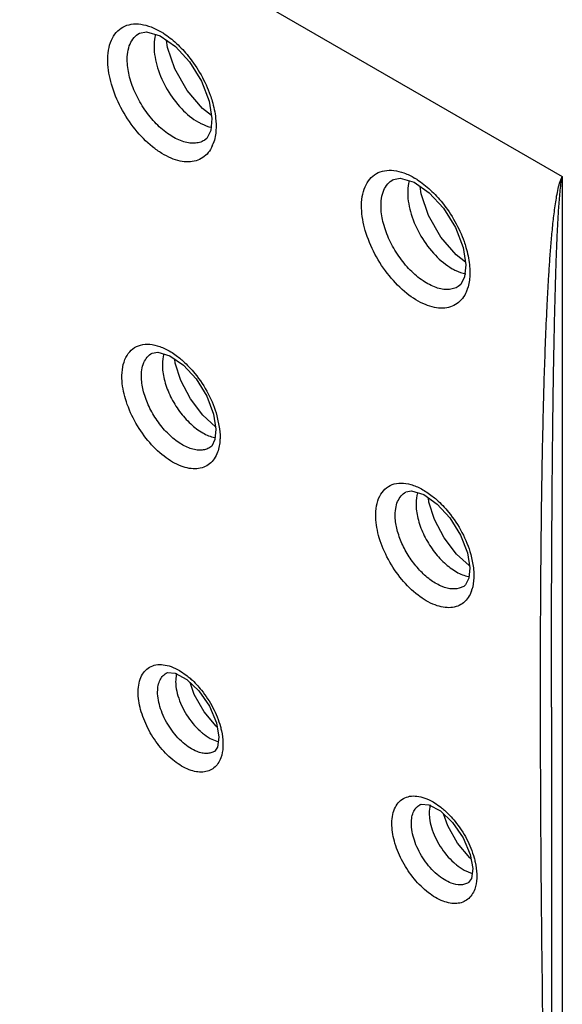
# Model space of a CAD drawing. Header units: inches. Extents: x 0 to 34, y 0 to 22.
# Tile 29 of 155: x 15.292 to 15.487, y 18.774 to 19.129. Entities that reach past the tile are written whole.
import ezdxf

# ---------------------------------------------------------------- set-up
doc = ezdxf.new("R2010")
doc.units = ezdxf.units.IN
doc.header["$LTSCALE"] = 1.87
doc.header["$MEASUREMENT"] = 0
doc.layers.get('0').update_dxf_attribs({"linetype": 'CONTINUOUS'})

msp = doc.modelspace()

# ---------------------------------------------------------------- linework, layer by layer
at = {"color": 7, "linetype": 'CONTINUOUS'}
for p, q in [((14.8314733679, 19.4504446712), (15.4867256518, 19.0721102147)), ((15.3447007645, 19.1186019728), (15.3443759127, 19.1211872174)), ((15.3473526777, 19.1108429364), (15.3447007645, 19.1186019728)), ((15.3597501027, 19.0992462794), (15.3607185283, 19.0930076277)), ((15.3605537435, 19.0940691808), (15.3572648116, 19.0966193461)), ((15.3607186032, 19.0930048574), (15.3602627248, 19.0886499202)), ((15.3620447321, 19.0930943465), (15.3621854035, 19.0909723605)), ((15.3602627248, 19.0886499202), (15.3588483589, 19.0858647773)), ((15.3580129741, 19.0851720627), (15.3579980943, 19.0851630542)), ((15.3588483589, 19.0858647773), (15.3579996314, 19.0851648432)), ((15.4867256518, 19.0721102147), (15.4867256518, 18.4656522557)), ((15.4359229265, 19.0659392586), (15.4355900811, 19.0685840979)), ((15.4385764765, 19.0581807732), (15.4359229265, 19.0659392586)), ((15.451864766, 19.0413439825), (15.4484935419, 19.0439568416)), ((15.4510401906, 19.0466159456), (15.4520151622, 19.0403824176)), ((15.452015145, 19.0403794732), (15.4515812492, 19.0360930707)), ((15.4533401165, 19.0404703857), (15.453483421, 19.0383468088)), ((15.4501735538, 19.0332715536), (15.4493184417, 19.0325589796)), ((15.4515812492, 19.0360930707), (15.4501735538, 19.0332715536)), ((15.4493239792, 19.0325617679), (15.4493206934, 19.0325597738)), ((15.3392194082, 19.0086275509), (15.3412402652, 19.0090021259)), ((15.3475332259, 19.0050378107), (15.3473575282, 19.0064538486)), ((15.3495407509, 18.9987669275), (15.3475332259, 19.0050378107)), ((15.3620078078, 18.9821593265), (15.3574403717, 18.9863416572)), ((15.3612895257, 18.9867238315), (15.3621463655, 18.9812788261)), ((15.3625149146, 18.9861121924), (15.3634592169, 18.9813636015)), ((15.3634592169, 18.9813636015), (15.3636160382, 18.9792433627)), ((15.3599593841, 18.9746436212), (15.3599504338, 18.9746382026)), ((15.360632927, 18.9752105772), (15.3599521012, 18.9746400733)), ((15.4304968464, 18.9586765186), (15.4325251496, 18.9590514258)), ((15.4387491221, 18.9550569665), (15.4385619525, 18.9565620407)), ((15.4407584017, 18.9487877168), (15.4387491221, 18.9550569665)), ((15.4525921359, 18.9367830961), (15.4534516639, 18.9313442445)), ((15.4538112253, 18.9361987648), (15.4547655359, 18.9314295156)), ((15.4547655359, 18.9314295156), (15.4549240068, 18.9293075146)), ((15.4512698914, 18.9247168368), (15.4496389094, 18.9240228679)), ((15.4519509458, 18.9252919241), (15.4512695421, 18.9247162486)), ((15.3442081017, 18.8934622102), (15.3443322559, 18.8935326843)), ((15.3474602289, 18.8934730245), (15.3516331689, 18.8912463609)), ((15.3490164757, 18.8944381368), (15.3518181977, 18.8925147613)), ((15.3516331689, 18.8912463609), (15.3560080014, 18.887115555)), ((15.3543044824, 18.8858514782), (15.35285457, 18.8900930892)), ((15.3578558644, 18.8796003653), (15.3543044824, 18.8858514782)), ((15.4788964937, 18.8733655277), (15.4788856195, 18.8813180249)), ((15.4828204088, 18.8813168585), (15.4828204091, 18.881392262)), ((15.4828204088, 18.881241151), (15.4828204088, 18.4710959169)), ((15.3622275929, 18.8744063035), (15.3578558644, 18.8796003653)), ((15.3625844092, 18.8741215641), (15.3622275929, 18.8744063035)), ((15.3623324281, 18.8755883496), (15.3632048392, 18.8705100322)), ((15.3600887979, 18.8700323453), (15.3630223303, 18.8688049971)), ((15.3617456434, 18.8654502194), (15.3616138, 18.8653657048)), ((15.361650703, 18.8653876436), (15.3616164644, 18.8653670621)), ((15.4354595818, 18.8461853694), (15.4355828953, 18.8462553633)), ((15.4387221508, 18.8461967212), (15.4428991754, 18.8439712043)), ((15.4402570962, 18.8471742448), (15.4429777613, 18.8453226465)), ((15.4428991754, 18.8439712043), (15.4472783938, 18.8398429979)), ((15.4454950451, 18.8385544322), (15.443994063, 18.8429390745)), ((15.4490475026, 18.8323084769), (15.4454950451, 18.8385544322)), ((15.4534218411, 18.8271163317), (15.4490475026, 18.8323084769)), ((15.4536109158, 18.8283224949), (15.4544853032, 18.8232498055)), ((15.4538820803, 18.8267493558), (15.4534218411, 18.8271163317)), ((15.4513753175, 18.8226925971), (15.4542976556, 18.8214926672)), ((15.4530274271, 18.8181936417), (15.452895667, 18.8181092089)), ((15.4529328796, 18.8181313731), (15.4528981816, 18.8181105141))]:
    msp.add_line(p, q, dxfattribs=at)
for points in [[(15.3346949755, 19.1237112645), (15.3371349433, 19.1241979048), (15.3421288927, 19.1227490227), (15.3476089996, 19.1189400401)], [(15.3476089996, 19.1189400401), (15.352697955, 19.1133897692), (15.3569877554, 19.1064596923), (15.3597501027, 19.0992462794)], [(15.3572648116, 19.0966193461), (15.3518050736, 19.1030312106), (15.3473526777, 19.1108429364)], [(15.4259650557, 19.0710730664), (15.4284027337, 19.0715578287), (15.4333966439, 19.0701075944), (15.4388785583, 19.0663000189)], [(15.4388785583, 19.0663000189), (15.4439718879, 19.0607533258), (15.4482697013, 19.0538259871), (15.4510401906, 19.0466159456)], [(15.4484935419, 19.0439568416), (15.4430311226, 19.0503690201), (15.4385764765, 19.0581807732)], [(15.3412402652, 19.0090021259), (15.3456064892, 19.0076825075), (15.3504552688, 19.0042802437)], [(15.3504552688, 19.0042802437), (15.3549907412, 18.9993247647), (15.3588244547, 18.9931404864), (15.3612895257, 18.9867238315)], [(15.3574403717, 18.9863416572), (15.3529969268, 18.9921747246), (15.3495407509, 18.9987669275)], [(15.3621464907, 18.9812757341), (15.3617784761, 18.9775446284), (15.360632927, 18.9752105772)], [(15.4325251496, 18.9590514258), (15.4368983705, 18.9577287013), (15.4417502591, 18.9543260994)], [(15.4417502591, 18.9543260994), (15.4462873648, 18.9493741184), (15.4501239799, 18.9431944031), (15.4525921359, 18.9367830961)], [(15.4486640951, 18.9363637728), (15.4442170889, 18.9421966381), (15.4407584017, 18.9487877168)], [(15.4533281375, 18.932125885), (15.4532359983, 18.9321808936), (15.4486640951, 18.9363637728)], [(15.4534517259, 18.9313407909), (15.4530985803, 18.9276621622), (15.4519509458, 18.9252919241)], [(15.3442109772, 18.8934635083), (15.3447301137, 18.8936932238), (15.3474602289, 18.8934730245)], [(15.3560080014, 18.887115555), (15.3598178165, 18.8815729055), (15.3623324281, 18.8755883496)], [(15.3632049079, 18.8705070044), (15.3627327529, 18.8669115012), (15.3617456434, 18.8654502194)], [(15.4354623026, 18.8461866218), (15.4359847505, 18.8464173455), (15.4387221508, 18.8461967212)], [(15.4472783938, 18.8398429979), (15.4510929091, 18.8343031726), (15.4536109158, 18.8283224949)], [(15.4544853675, 18.8232468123), (15.4540147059, 18.819654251), (15.4530274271, 18.8181936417)]]:
    msp.add_lwpolyline(points, dxfattribs=at)
for centre, radius, start, end in [((15.3279656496, 19.0998490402), 0.0283148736, 57.2896495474, 58.7020668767), ((15.3490010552, 19.0884613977), 0.0129731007, 335.9767958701, 340.0307384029), ((15.4196807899, 19.0479197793), 0.027469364, 58.4336039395, 59.5846110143), ((15.4191611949, 19.0470742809), 0.0284617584, 57.3503286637, 58.4333908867), ((15.4397289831, 19.0360607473), 0.013591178, 337.1185655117, 342.163590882), ((15.4421523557, 18.9273437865), 0.0126510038, 340.4006885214, 342.7083467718), ((15.3563154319, 18.8910494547), 0.0086050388, 163.9165417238, 166.0380781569)]:
    msp.add_arc(centre, radius, start, end, dxfattribs=at)
for points, knots in [([(15.3232416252, 19.1134314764), (15.3232040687, 19.1148229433), (15.3233471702, 19.117466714), (15.3243394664, 19.1211025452), (15.3261128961, 19.1240375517), (15.3286346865, 19.1260892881), (15.3317539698, 19.1271067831), (15.3352637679, 19.1270627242), (15.3390086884, 19.1260282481), (15.3414461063, 19.1247903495), (15.3426748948, 19.1240434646)], [0, 0, 0, 0, 0.1440314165, 0.2720848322, 0.3863269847, 0.4931381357, 0.6012440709, 0.7188731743, 0.8512091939, 1, 1, 1, 1]), ([(15.3302468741, 19.11352024), (15.3302092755, 19.1146523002), (15.3303117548, 19.1168027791), (15.33110077, 19.1197631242), (15.332527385, 19.1221520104), (15.3339033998, 19.1232770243), (15.3346376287, 19.1236798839)], [0, 0, 0, 0, 0.2925446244, 0.5522756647, 0.7836971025, 1, 1, 1, 1]), ([(15.3403994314, 19.123311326), (15.3403099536, 19.1229713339), (15.3399887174, 19.1215214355), (15.3398793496, 19.1200286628), (15.3398886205, 19.1188962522)], [0, 0, 0, 0, 0.2369036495, 1, 1, 1, 1]), ([(15.3432667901, 19.1236735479), (15.3449227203, 19.1226102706), (15.3481504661, 19.1200524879), (15.3509381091, 19.1170327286), (15.3522719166, 19.115376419)], [0, 0, 0, 0, 0.4806220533, 1, 1, 1, 1]), ([(15.3398886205, 19.1188962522), (15.3399093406, 19.1163150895), (15.3409319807, 19.1108737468), (15.3443860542, 19.1032426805), (15.3493894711, 19.0965164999), (15.3536487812, 19.0929666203), (15.3558944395, 19.0916798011)], [0, 0, 0, 0, 0.2367249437, 0.4995034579, 0.7626354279, 1, 1, 1, 1]), ([(15.3522719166, 19.115376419), (15.3539595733, 19.1132807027), (15.3569594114, 19.1088259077), (15.3592055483, 19.1039453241), (15.360091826, 19.1014445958)], [0, 0, 0, 0, 0.503520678, 1, 1, 1, 1]), ([(15.3608504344, 19.083179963), (15.360463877, 19.082313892), (15.3595172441, 19.0807109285), (15.3574979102, 19.078830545), (15.3550123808, 19.0776739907), (15.3521773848, 19.0772799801), (15.3490982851, 19.0776376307), (15.3458590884, 19.0787062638), (15.3425445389, 19.0804515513), (15.3380088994, 19.0836983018), (15.3327895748, 19.0890811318), (15.3277755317, 19.0967465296), (15.3243617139, 19.1049844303), (15.3233156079, 19.1107124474), (15.3232416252, 19.1134314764)], [0, 0, 0, 0, 0.0468968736, 0.0908290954, 0.1344087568, 0.1802919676, 0.2305718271, 0.2863787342, 0.3480300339, 0.4150979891, 0.5615183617, 0.7156770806, 0.8655017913, 1, 1, 1, 1]), ([(15.3579980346, 19.0851638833), (15.3574658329, 19.084843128), (15.3562807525, 19.0843320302), (15.354306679, 19.0840330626), (15.352168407, 19.0841911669), (15.3490268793, 19.0850229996), (15.3449801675, 19.0872154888), (15.3404590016, 19.0911212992), (15.3364082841, 19.096106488), (15.3331613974, 19.1017612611), (15.3309808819, 19.1076189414), (15.3303102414, 19.1116178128), (15.3302468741, 19.11352024)], [0, 0, 0, 0, 0.0416585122, 0.0853512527, 0.1326248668, 0.1843909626, 0.3022359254, 0.4371726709, 0.5828243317, 0.7308118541, 0.8723884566, 1, 1, 1, 1]), ([(15.360091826, 19.1014445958), (15.3603419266, 19.1007389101), (15.3612270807, 19.0980174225), (15.361825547, 19.0951963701), (15.3620447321, 19.0930943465)], [0, 0, 0, 0, 0.261587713, 1, 1, 1, 1]), ([(15.3558944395, 19.0916798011), (15.3562699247, 19.0914646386), (15.3577061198, 19.0906995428), (15.3592464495, 19.0901158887), (15.3604110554, 19.0898480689)], [0, 0, 0, 0, 0.2658631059, 1, 1, 1, 1]), ([(15.3621854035, 19.0909723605), (15.3622021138, 19.0903407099), (15.3621755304, 19.0879982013), (15.3617798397, 19.085640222), (15.3611941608, 19.0840308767)], [0, 0, 0, 0, 0.2695151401, 1, 1, 1, 1]), ([(15.4145273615, 19.0607968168), (15.4144889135, 19.0621723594), (15.4146258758, 19.0647873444), (15.4155906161, 19.0683886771), (15.417318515, 19.0713075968), (15.4197790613, 19.07337), (15.4228322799, 19.0744282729), (15.426279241, 19.0744481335), (15.4299669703, 19.0734973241), (15.4323730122, 19.0723216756), (15.4335875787, 19.0716087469)], [0, 0, 0, 0, 0.1445221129, 0.2731784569, 0.3880131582, 0.4952096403, 0.6033141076, 0.7205095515, 0.8520891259, 1, 1, 1, 1]), ([(15.4788856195, 18.8813180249), (15.4788791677, 18.8894591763), (15.478895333, 18.9057226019), (15.4790224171, 18.9300850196), (15.4792320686, 18.9503448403), (15.4794788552, 18.966512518), (15.4797092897, 18.9786019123), (15.4799928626, 18.9906606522), (15.480339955, 19.0026821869), (15.4807653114, 19.0146569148), (15.4812035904, 19.0245995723), (15.4816229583, 19.0325174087), (15.4819783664, 19.0384215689), (15.4823846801, 19.0442937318), (15.4828564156, 19.0501234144), (15.4833237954, 19.0549458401), (15.4837639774, 19.0587658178), (15.4841351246, 19.061593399), (15.4845615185, 19.06438085), (15.4850668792, 19.067104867), (15.4855932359, 19.0693122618), (15.4861433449, 19.0709786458), (15.486500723, 19.0717599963), (15.4867256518, 19.0721102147)], [0, 0, 0, 0, 0.1276635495, 0.2550303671, 0.3820373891, 0.4453780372, 0.5085889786, 0.5716482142, 0.6345258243, 0.6971792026, 0.7595439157, 0.7905876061, 0.8215140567, 0.8522952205, 0.8828890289, 0.9132273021, 0.9282657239, 0.9431853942, 0.957946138, 0.9724771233, 0.9866310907, 0.9934730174, 1, 1, 1, 1]), ([(15.482820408, 18.8813922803), (15.482820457, 18.8894246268), (15.4828347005, 18.9054804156), (15.4829060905, 18.9295487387), (15.4830381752, 18.9535833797), (15.4832120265, 18.9735871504), (15.4834027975, 18.9895653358), (15.4835769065, 19.001525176), (15.4837892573, 19.013463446), (15.4840507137, 19.0253733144), (15.484323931, 19.0352754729), (15.4845922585, 19.0431729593), (15.4848255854, 19.0490706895), (15.485101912, 19.0549415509), (15.4854427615, 19.0607685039), (15.485811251, 19.0655814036), (15.4862280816, 19.0693577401), (15.4865159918, 19.0712111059), (15.4867256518, 19.0721102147)], [0, 0, 0, 0, 0.1262720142, 0.2524039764, 0.3783659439, 0.5041123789, 0.5668830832, 0.6295677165, 0.6921459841, 0.7545871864, 0.8168405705, 0.8478701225, 0.8788101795, 0.9096278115, 0.9402620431, 0.9705717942, 0.9854864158, 1, 1, 1, 1]), ([(15.4215312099, 19.060890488), (15.4214923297, 19.0620215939), (15.4215922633, 19.0641702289), (15.4223772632, 19.0671284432), (15.4238004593, 19.0695155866), (15.4251745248, 19.0706395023), (15.4259078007, 19.0710417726)], [0, 0, 0, 0, 0.2926290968, 0.5523758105, 0.7837498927, 1, 1, 1, 1]), ([(15.4316283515, 19.0706795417), (15.4315374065, 19.0703373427), (15.4312108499, 19.0688769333), (15.4311000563, 19.0673725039), (15.4311096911, 19.0662312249)], [0, 0, 0, 0, 0.2367784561, 1, 1, 1, 1]), ([(15.43451634, 19.0710386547), (15.436191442, 19.0699654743), (15.439455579, 19.0673787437), (15.4422710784, 19.0643218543), (15.4436173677, 19.0626443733)], [0, 0, 0, 0, 0.4804938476, 1, 1, 1, 1]), ([(15.4311096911, 19.0662312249), (15.4311310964, 19.0636465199), (15.4321581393, 19.0581977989), (15.4356228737, 19.0505590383), (15.4406388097, 19.0438302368), (15.4449075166, 19.0402826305), (15.4471572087, 19.0389993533)], [0, 0, 0, 0, 0.2367691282, 0.499616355, 0.7627572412, 1, 1, 1, 1]), ([(15.4436173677, 19.0626443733), (15.4452953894, 19.0605535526), (15.4482783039, 19.0561138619), (15.4505137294, 19.0512524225), (15.4513959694, 19.0487626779)], [0, 0, 0, 0, 0.503708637, 1, 1, 1, 1]), ([(15.4522506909, 19.0307761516), (15.4518770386, 19.0298939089), (15.4509564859, 19.0282577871), (15.4489654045, 19.0263214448), (15.4464973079, 19.0251068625), (15.4436671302, 19.0246674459), (15.4405844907, 19.024981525), (15.4360429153, 19.0264382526), (15.43030666, 19.0300884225), (15.4241830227, 19.03634582), (15.4191177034, 19.0440353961), (15.4156666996, 19.0523061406), (15.4146043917, 19.0580637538), (15.4145273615, 19.0607968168)], [0, 0, 0, 0, 0.0472179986, 0.0913051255, 0.1348537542, 0.1805762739, 0.2306182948, 0.2862162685, 0.4143187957, 0.5607252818, 0.7151104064, 0.8652540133, 1, 1, 1, 1]), ([(15.4493203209, 19.0325604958), (15.4487893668, 19.0322385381), (15.4476061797, 19.0317243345), (15.4456334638, 19.0314250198), (15.4434957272, 19.0315772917), (15.4403544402, 19.0324078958), (15.4363039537, 19.0345927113), (15.4317771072, 19.0384945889), (15.4277182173, 19.0434765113), (15.4244622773, 19.0491300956), (15.4222728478, 19.0549876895), (15.4215968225, 19.058987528), (15.4215312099, 19.060890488)], [0, 0, 0, 0, 0.0416201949, 0.0852833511, 0.1325138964, 0.1842661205, 0.3020709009, 0.4370164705, 0.5827051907, 0.7307470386, 0.872373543, 1, 1, 1, 1]), ([(15.4513959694, 19.0487626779), (15.4516443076, 19.0480618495), (15.4525236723, 19.0453590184), (15.4531198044, 19.0425578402), (15.4533401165, 19.0404703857)], [0, 0, 0, 0, 0.2615680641, 1, 1, 1, 1]), ([(15.4471572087, 19.0389993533), (15.4475613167, 19.0387688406), (15.4491004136, 19.0379575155), (15.4507604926, 19.0373558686), (15.4520114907, 19.0371077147)], [0, 0, 0, 0, 0.2672810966, 1, 1, 1, 1]), ([(15.453483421, 19.0383468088), (15.4534994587, 19.0377651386), (15.453483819, 19.0355940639), (15.453154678, 19.0334115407), (15.4526669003, 19.0318977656)], [0, 0, 0, 0, 0.2678670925, 1, 1, 1, 1]), ([(15.3283499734, 18.999551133), (15.3283082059, 19.0009259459), (15.3284593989, 19.0035253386), (15.329541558, 19.0070607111), (15.3314990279, 19.0098033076), (15.3342681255, 19.0115008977), (15.3375987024, 19.0120123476), (15.3405425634, 19.0115075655), (15.3429832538, 19.010633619), (15.3456261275, 19.0093502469), (15.3475128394, 19.0080720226), (15.3487302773, 19.0071110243)], [0, 0, 0, 0, 0.1391873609, 0.2612853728, 0.3695616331, 0.4726072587, 0.5810318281, 0.7031831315, 0.7708568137, 0.843045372, 1, 1, 1, 1]), ([(15.335352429, 18.999656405), (15.335314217, 19.0006529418), (15.3353951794, 19.0025460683), (15.3360742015, 19.0051542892), (15.3373203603, 19.0072582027), (15.3385270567, 19.0082486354), (15.3391716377, 19.0086017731)], [0, 0, 0, 0, 0.2929610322, 0.5529078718, 0.7840908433, 1, 1, 1, 1]), ([(15.3434514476, 19.0083810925), (15.3433458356, 19.0080419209), (15.34296793, 19.0065661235), (15.3428642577, 19.0050283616), (15.3428960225, 19.0038625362)], [0, 0, 0, 0, 0.2334774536, 1, 1, 1, 1]), ([(15.3487302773, 19.0071110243), (15.3492520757, 19.0066991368), (15.3513672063, 19.0049170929), (15.3532706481, 19.0028888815), (15.3545914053, 19.0012563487)], [0, 0, 0, 0, 0.2404533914, 1, 1, 1, 1]), ([(15.3428960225, 19.0038625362), (15.3429446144, 19.0020689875), (15.3435922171, 18.9982954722), (15.3457262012, 18.9928132), (15.3488904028, 18.9876082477), (15.351593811, 18.9845281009), (15.3530635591, 18.9831672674)], [0, 0, 0, 0, 0.2283719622, 0.4819432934, 0.7450516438, 1, 1, 1, 1]), ([(15.3545914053, 19.0012563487), (15.3564202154, 18.998995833), (15.3595776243, 18.9941720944), (15.3617608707, 18.9888276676), (15.3625149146, 18.9861121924)], [0, 0, 0, 0, 0.5078096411, 1, 1, 1, 1]), ([(15.3627370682, 18.9729729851), (15.3624326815, 18.972132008), (15.3616646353, 18.9705680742), (15.35994233, 18.96866726), (15.3577550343, 18.9674276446), (15.355212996, 18.9668974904), (15.3524210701, 18.9670796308), (15.349462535, 18.9679321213), (15.3464166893, 18.9694269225), (15.3422148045, 18.9722948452), (15.337348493, 18.9771610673), (15.3326492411, 18.9841693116), (15.3294284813, 18.9917501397), (15.3284272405, 18.9970401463), (15.3283499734, 18.999551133)], [0, 0, 0, 0, 0.0481837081, 0.092711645, 0.1361574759, 0.1813459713, 0.2306401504, 0.2854268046, 0.3462069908, 0.4126632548, 0.558777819, 0.7136750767, 0.8646575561, 1, 1, 1, 1]), ([(15.3599504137, 18.9746389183), (15.3594823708, 18.9743566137), (15.3584393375, 18.9739069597), (15.3567012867, 18.9736437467), (15.3548171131, 18.9737826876), (15.3520458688, 18.9745142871), (15.3484708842, 18.9764437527), (15.3444680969, 18.9798843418), (15.3408726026, 18.9842809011), (15.3379799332, 18.9892719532), (15.3360283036, 18.9944437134), (15.3354171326, 18.9979762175), (15.335352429, 18.999656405)], [0, 0, 0, 0, 0.0414815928, 0.0850299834, 0.1321863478, 0.1838576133, 0.3015738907, 0.4365175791, 0.5823362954, 0.730564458, 0.8723932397, 1, 1, 1, 1]), ([(15.3530635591, 18.9831672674), (15.3543901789, 18.9819389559), (15.357061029, 18.9798855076), (15.3602030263, 18.9785579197), (15.361709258, 18.978256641)], [0, 0, 0, 0, 0.5406515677, 1, 1, 1, 1]), ([(15.3636160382, 18.9792433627), (15.3636329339, 18.9786728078), (15.3636153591, 18.9765574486), (15.3632633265, 18.9744269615), (15.3627370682, 18.9729729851)], [0, 0, 0, 0, 0.2696178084, 1, 1, 1, 1]), ([(15.4196344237, 18.9495991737), (15.4195920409, 18.9509698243), (15.4197409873, 18.953561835), (15.4208151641, 18.957088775), (15.4227600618, 18.9598285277), (15.4255131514, 18.9615320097), (15.4288283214, 18.9620576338), (15.4317617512, 18.961569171), (15.4341948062, 18.9607103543), (15.4368306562, 18.9594447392), (15.4387137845, 18.9581805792), (15.4399294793, 18.957229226)], [0, 0, 0, 0, 0.139284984, 0.2615139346, 0.3699233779, 0.4730520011, 0.5814616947, 0.7035031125, 0.7711000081, 0.843205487, 1, 1, 1, 1]), ([(15.4266342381, 18.9497082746), (15.4265953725, 18.950704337), (15.4266751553, 18.9525966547), (15.4273527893, 18.9552040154), (15.4285981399, 18.9573074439), (15.4298045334, 18.9582975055), (15.4304489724, 18.9586506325)], [0, 0, 0, 0, 0.2929445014, 0.5528682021, 0.7840439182, 1, 1, 1, 1]), ([(15.4346639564, 18.9583925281), (15.4345585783, 18.9580535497), (15.4341816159, 18.9565786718), (15.4340786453, 18.955042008), (15.4341108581, 18.9538770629)], [0, 0, 0, 0, 0.2334826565, 1, 1, 1, 1]), ([(15.4399294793, 18.957229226), (15.4404540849, 18.956818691), (15.442581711, 18.9550405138), (15.4444966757, 18.9530131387), (15.4458258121, 18.9513800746)], [0, 0, 0, 0, 0.2403353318, 1, 1, 1, 1]), ([(15.4341108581, 18.9538770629), (15.4341603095, 18.9520787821), (15.4348129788, 18.9482952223), (15.4369601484, 18.9428007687), (15.4401416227, 18.9375879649), (15.4428586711, 18.9345063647), (15.4443353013, 18.9331466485)], [0, 0, 0, 0, 0.2283890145, 0.4820268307, 0.7451606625, 1, 1, 1, 1]), ([(15.454070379, 18.9231001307), (15.4537693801, 18.92225528), (15.4530092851, 18.9206824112), (15.451294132, 18.9187678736), (15.4491127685, 18.917509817), (15.4465709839, 18.9169692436), (15.4437770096, 18.9171356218), (15.4396281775, 18.9183234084), (15.4343435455, 18.9215429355), (15.4286739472, 18.927186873), (15.42395465, 18.9342020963), (15.420720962, 18.9417877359), (15.4197131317, 18.9470846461), (15.4196344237, 18.9495991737)], [0, 0, 0, 0, 0.0482786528, 0.0928769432, 0.1363493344, 0.1815261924, 0.2307771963, 0.2855433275, 0.412406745, 0.5585458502, 0.713518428, 0.8645760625, 1, 1, 1, 1]), ([(15.4496389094, 18.9240228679), (15.448567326, 18.9237343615), (15.4460624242, 18.9237047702), (15.4422859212, 18.9250327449), (15.4384397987, 18.9275367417), (15.4347730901, 18.9310489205), (15.4315363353, 18.9353185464), (15.4289614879, 18.9400407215), (15.4272347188, 18.9448709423), (15.4266953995, 18.9481474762), (15.4266342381, 18.9497082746)], [0, 0, 0, 0, 0.0881810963, 0.1924884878, 0.3142958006, 0.4501834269, 0.5940254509, 0.7384107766, 0.8758823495, 1, 1, 1, 1]), ([(15.4458258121, 18.9513800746), (15.4476676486, 18.9491170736), (15.4508486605, 18.9442833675), (15.4530501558, 18.938923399), (15.4538112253, 18.9361987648)], [0, 0, 0, 0, 0.5077317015, 1, 1, 1, 1]), ([(15.4443353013, 18.9331466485), (15.4456655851, 18.9319216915), (15.4483421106, 18.9298764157), (15.451489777, 18.928561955), (15.4529966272, 18.9282691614)], [0, 0, 0, 0, 0.5408760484, 1, 1, 1, 1]), ([(15.4549240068, 18.9293075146), (15.4549396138, 18.9287922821), (15.4549320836, 18.9268666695), (15.454651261, 18.924930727), (15.4542315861, 18.9235834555)], [0, 0, 0, 0, 0.2675547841, 1, 1, 1, 1]), ([(15.3341885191, 18.8860115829), (15.3341545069, 18.8870829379), (15.334254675, 18.8891200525), (15.3349948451, 18.8919270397), (15.3363330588, 18.894202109), (15.3382442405, 18.895810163), (15.3406211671, 18.8966327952), (15.3433072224, 18.8966487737), (15.3461860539, 18.8959093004), (15.3480661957, 18.8949934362), (15.3490164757, 18.8944381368)], [0, 0, 0, 0, 0.1444821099, 0.2730887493, 0.3877317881, 0.4946784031, 0.6026429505, 0.7198483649, 0.8516444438, 1, 1, 1, 1]), ([(15.3411891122, 18.886122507), (15.34115549, 18.8869326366), (15.3412145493, 18.8884730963), (15.3417474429, 18.8906007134), (15.3427325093, 18.8923289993), (15.343692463, 18.893159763), (15.3442080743, 18.8934616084)], [0, 0, 0, 0, 0.2926509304, 0.5528215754, 0.784357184, 1, 1, 1, 1]), ([(15.3479646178, 18.8931256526), (15.3479003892, 18.8928675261), (15.3476759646, 18.8917541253), (15.3476346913, 18.8906083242), (15.3476782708, 18.88974071)], [0, 0, 0, 0, 0.2344197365, 1, 1, 1, 1]), ([(15.3518181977, 18.8925147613), (15.352274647, 18.8921539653), (15.3541245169, 18.8905923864), (15.3557873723, 18.888813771), (15.3569397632, 18.8873818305)], [0, 0, 0, 0, 0.2404349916, 1, 1, 1, 1]), ([(15.3476782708, 18.88974071), (15.3476958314, 18.8893904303), (15.3478233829, 18.8879075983), (15.3481417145, 18.8864442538), (15.34846318, 18.8853538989)], [0, 0, 0, 0, 0.2357817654, 1, 1, 1, 1]), ([(15.3639158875, 18.8630425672), (15.3636525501, 18.8623176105), (15.362988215, 18.8609694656), (15.361499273, 18.8593320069), (15.3596086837, 18.8582658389), (15.3574121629, 18.8578120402), (15.35499964, 18.8579722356), (15.3514194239, 18.8590099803), (15.3468642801, 18.861803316), (15.3419780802, 18.866681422), (15.3379124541, 18.8727367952), (15.3351273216, 18.8792785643), (15.3342571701, 18.8838443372), (15.3341885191, 18.8860115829)], [0, 0, 0, 0, 0.0481309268, 0.092627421, 0.1360703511, 0.1812859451, 0.2306295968, 0.285477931, 0.412509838, 0.5587369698, 0.7137095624, 0.864691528, 1, 1, 1, 1]), ([(15.3554209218, 18.8652768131), (15.3535608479, 18.8659894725), (15.3499036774, 18.8684561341), (15.3455214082, 18.8735482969), (15.3423395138, 18.8795964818), (15.3412763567, 18.8840188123), (15.3411891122, 18.886122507)], [0, 0, 0, 0, 0.2270710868, 0.4910738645, 0.7599812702, 1, 1, 1, 1]), ([(15.34846318, 18.8853538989), (15.3491716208, 18.8829509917), (15.3513526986, 18.8783445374), (15.3545723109, 18.8743983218), (15.3564409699, 18.8727020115)], [0, 0, 0, 0, 0.498151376, 1, 1, 1, 1]), ([(15.3569397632, 18.8873818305), (15.3585159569, 18.8854232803), (15.361233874, 18.8812505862), (15.363108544, 18.8766293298), (15.3637522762, 18.8742841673)], [0, 0, 0, 0, 0.5083011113, 1, 1, 1, 1]), ([(15.3637522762, 18.8742841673), (15.3638891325, 18.8737855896), (15.3643593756, 18.8718792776), (15.3646320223, 18.8699193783), (15.364676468, 18.8684733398)], [0, 0, 0, 0, 0.2632830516, 1, 1, 1, 1]), ([(15.3564409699, 18.8727020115), (15.3567342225, 18.8724358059), (15.3578758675, 18.8714500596), (15.3591184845, 18.8705764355), (15.3600887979, 18.8700323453)], [0, 0, 0, 0, 0.2625500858, 1, 1, 1, 1]), ([(15.4828041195, 18.6108093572), (15.4817163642, 18.6546959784), (15.4799041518, 18.742207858), (15.4789808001, 18.8297359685), (15.4788964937, 18.8733655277)], [0, 0, 0, 0, 0.5015449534, 1, 1, 1, 1]), ([(15.364676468, 18.8684733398), (15.3646916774, 18.8679789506), (15.364678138, 18.8661468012), (15.3643730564, 18.8643011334), (15.3639158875, 18.8630425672)], [0, 0, 0, 0, 0.2697478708, 1, 1, 1, 1]), ([(15.3616164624, 18.8653676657), (15.3612070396, 18.8651241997), (15.3602884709, 18.8647431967), (15.3587566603, 18.864551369), (15.3570970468, 18.864726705), (15.3559858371, 18.8650603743), (15.3554209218, 18.8652768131)], [0, 0, 0, 0, 0.2232712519, 0.4591481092, 0.716444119, 1, 1, 1, 1]), ([(15.4254439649, 18.8387314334), (15.4254095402, 18.8398016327), (15.4255087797, 18.8418367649), (15.4262470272, 18.8446414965), (15.4275828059, 18.8469156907), (15.4294911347, 18.8485245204), (15.4318651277, 18.8493504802), (15.4345490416, 18.849371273), (15.4374266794, 18.8486383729), (15.439306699, 18.8477270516), (15.4402570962, 18.8471742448)], [0, 0, 0, 0, 0.1444496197, 0.273046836, 0.3877044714, 0.4946843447, 0.602678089, 0.7198952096, 0.8516753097, 1, 1, 1, 1]), ([(15.4324410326, 18.8388461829), (15.4324069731, 18.8396561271), (15.4324653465, 18.8411963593), (15.4329978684, 18.8433238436), (15.4339832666, 18.8450522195), (15.4349437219, 18.8458828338), (15.4354595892, 18.8461847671)], [0, 0, 0, 0, 0.2925900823, 0.5527184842, 0.7842618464, 1, 1, 1, 1]), ([(15.4392334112, 18.8461178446), (15.4391536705, 18.8458407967), (15.4388728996, 18.8446325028), (15.4388188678, 18.8433785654), (15.4388671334, 18.8424292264)], [0, 0, 0, 0, 0.2327100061, 1, 1, 1, 1]), ([(15.4388671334, 18.8424292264), (15.4388849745, 18.8420776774), (15.4390142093, 18.8405891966), (15.4393358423, 18.8391205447), (15.4396604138, 18.8380264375)], [0, 0, 0, 0, 0.2357305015, 1, 1, 1, 1]), ([(15.4429777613, 18.8453226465), (15.4434376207, 18.8449634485), (15.4453026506, 18.8434063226), (15.4469793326, 18.8416283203), (15.4481416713, 18.8401953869)], [0, 0, 0, 0, 0.2402694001, 1, 1, 1, 1]), ([(15.4552054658, 18.8157920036), (15.4549428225, 18.8150663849), (15.4542796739, 18.8137167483), (15.4527916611, 18.8120767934), (15.4509013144, 18.8110075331), (15.4487039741, 18.810550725), (15.44628977, 18.8107076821), (15.4427061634, 18.8117412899), (15.4381451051, 18.8145300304), (15.4332511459, 18.8194044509), (15.4291780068, 18.8254574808), (15.4263867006, 18.8319981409), (15.4255135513, 18.8365640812), (15.4254439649, 18.8387314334)], [0, 0, 0, 0, 0.0481367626, 0.0926415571, 0.1360956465, 0.1813229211, 0.230678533, 0.2855381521, 0.4125889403, 0.5588220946, 0.7137818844, 0.8647342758, 1, 1, 1, 1]), ([(15.4468001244, 18.8179776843), (15.445912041, 18.8183076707), (15.4441138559, 18.8192247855), (15.4406355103, 18.8218237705), (15.436817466, 18.8262235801), (15.4336079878, 18.8322854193), (15.4325299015, 18.8367315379), (15.4324410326, 18.8388461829)], [0, 0, 0, 0, 0.1074583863, 0.22718687, 0.4909558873, 0.7599378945, 1, 1, 1, 1]), ([(15.4481416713, 18.8401953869), (15.4497332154, 18.8382333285), (15.4524785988, 18.834047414), (15.4543736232, 18.8294062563), (15.4550248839, 18.82704953)], [0, 0, 0, 0, 0.5081808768, 1, 1, 1, 1]), ([(15.4396604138, 18.8380264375), (15.440375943, 18.8356144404), (15.4425765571, 18.8309945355), (15.4458224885, 18.827043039), (15.447705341, 18.8253489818)], [0, 0, 0, 0, 0.4983276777, 1, 1, 1, 1]), ([(15.447705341, 18.8253489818), (15.4480005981, 18.8250833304), (15.4491493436, 18.8241006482), (15.4503995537, 18.8232315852), (15.4513753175, 18.8226925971)], [0, 0, 0, 0, 0.2626979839, 1, 1, 1, 1]), ([(15.4550248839, 18.82704953), (15.4551633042, 18.8265486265), (15.45563891, 18.8246336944), (15.4559151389, 18.8226642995), (15.4559604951, 18.8212112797)], [0, 0, 0, 0, 0.263340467, 1, 1, 1, 1]), ([(15.4559604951, 18.8212112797), (15.4559759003, 18.820718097), (15.4559633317, 18.8188900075), (15.4556602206, 18.8170483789), (15.4552054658, 18.8157920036)], [0, 0, 0, 0, 0.2696939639, 1, 1, 1, 1]), ([(15.4528981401, 18.818111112), (15.4524944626, 18.8178710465), (15.4515903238, 18.8174935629), (15.4494961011, 18.8172187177), (15.4478579, 18.8175846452), (15.4468001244, 18.8179776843)], [0, 0, 0, 0, 0.2243231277, 0.4610340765, 1, 1, 1, 1]), ([(15.4701949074, 18.4535221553), (15.4441737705, 18.4643441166), (15.3920273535, 18.487161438), (15.3142835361, 18.5243238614), (15.2363306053, 18.564653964), (15.1314002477, 18.6231805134), (15.0274247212, 18.6875299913), (14.9246228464, 18.7572591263), (14.8733645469, 18.794081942), (14.8477936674, 18.8129755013)], [0, 0, 0, 0, 0.1173540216, 0.2369670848, 0.3587669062, 0.4827701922, 0.7372246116, 0.867605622, 1, 1, 1, 1])]:
    msp.add_open_spline(points, degree=3, knots=knots, dxfattribs=at)

doc.saveas('drawing.dxf')
